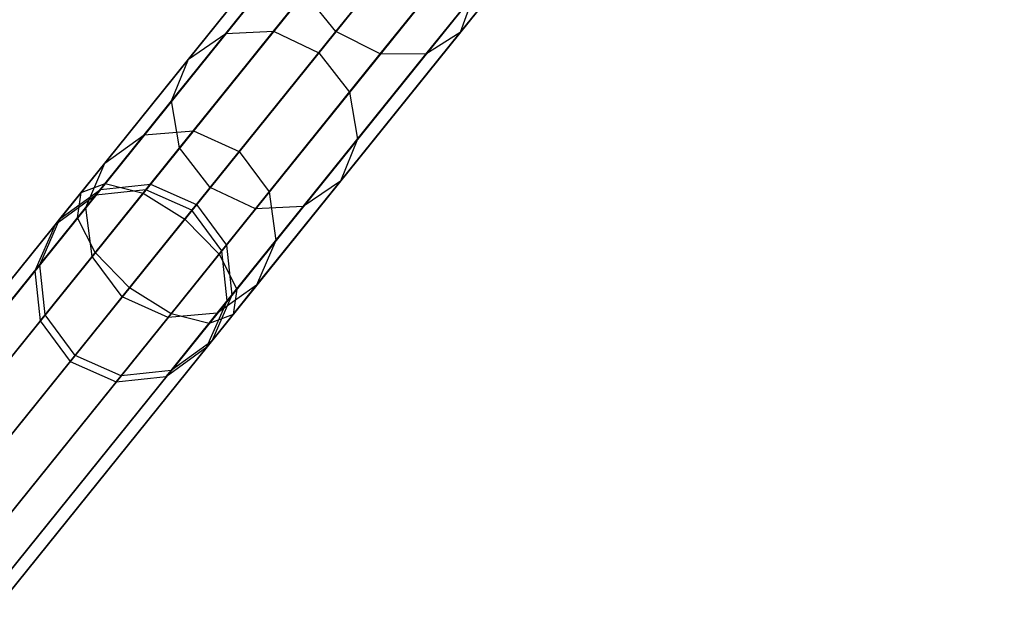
# Model space of a CAD drawing. Extents: x -129 to 129, y -127 to 130.
# Tile 20 of 188: x -57.89 to -47.78, y -72.5 to -66.55. Entities that reach past the tile are written whole.
import ezdxf

# ---------------------------------------------------------------- set-up
doc = ezdxf.new("R2010")
doc.units = 0
doc.header["$LTSCALE"] = 25.4
doc.layers.get('0').update_dxf_attribs({"linetype": 'CONTINUOUS'})

# ---------------------------------------------------------------- blocks, each defined once
blk = doc.blocks.new('NOME_B_PM2_STL')
at = {"color": 0}
for p, q in [((93.092, -44.505, 524.578), (61.746, -83.459, 524.578)), ((93.092, -44.505, 524.578), (61.746, -83.459, 524.578)), ((61.746, -83.459, 344.578), (93.092, -44.505, 344.578)), ((61.746, -83.459, 344.578), (93.092, -44.505, 344.578)), ((93.196, -44.589, 525.078), (61.85, -83.543, 525.078)), ((93.196, -44.589, 525.078), (61.85, -83.543, 525.078)), ((93.196, -44.589, 524.078), (61.85, -83.543, 524.078)), ((93.196, -44.589, 524.078), (61.85, -83.543, 524.078)), ((61.85, -83.543, 344.078), (93.196, -44.589, 344.078)), ((61.85, -83.543, 344.078), (93.196, -44.589, 344.078)), ((61.85, -83.543, 345.078), (93.196, -44.589, 345.078)), ((61.85, -83.543, 345.078), (93.196, -44.589, 345.078)), ((93.481, -44.819, 525.444), (62.135, -83.773, 525.444)), ((93.481, -44.819, 525.444), (62.135, -83.773, 525.444)), ((93.481, -44.819, 523.712), (62.135, -83.773, 523.712)), ((93.481, -44.819, 523.712), (62.135, -83.773, 523.712)), ((62.135, -83.773, 343.712), (93.481, -44.819, 343.712)), ((62.135, -83.773, 343.712), (93.481, -44.819, 343.712)), ((62.135, -83.773, 345.444), (93.481, -44.819, 345.444)), ((62.135, -83.773, 345.444), (93.481, -44.819, 345.444)), ((93.871, -45.132, 523.578), (62.525, -84.086, 523.578)), ((93.871, -45.132, 525.578), (62.525, -84.086, 525.578)), ((93.871, -45.132, 525.578), (62.525, -84.086, 525.578)), ((93.871, -45.132, 523.578), (62.525, -84.086, 523.578)), ((62.525, -84.086, 345.578), (93.871, -45.132, 345.578)), ((62.525, -84.086, 343.578), (93.871, -45.132, 343.578)), ((62.525, -84.086, 343.578), (93.871, -45.132, 343.578)), ((62.525, -84.086, 345.578), (93.871, -45.132, 345.578)), ((94.26, -45.446, 523.712), (62.914, -84.4, 523.712)), ((94.26, -45.446, 523.712), (62.914, -84.4, 523.712)), ((94.26, -45.446, 525.444), (62.914, -84.4, 525.444)), ((94.26, -45.446, 525.444), (62.914, -84.4, 525.444)), ((62.914, -84.4, 345.444), (94.26, -45.446, 345.444)), ((62.914, -84.4, 345.444), (94.26, -45.446, 345.444)), ((62.914, -84.4, 343.712), (94.26, -45.446, 343.712)), ((62.914, -84.4, 343.712), (94.26, -45.446, 343.712)), ((94.546, -45.675, 524.078), (63.199, -84.629, 524.078)), ((94.546, -45.675, 524.078), (63.199, -84.629, 524.078)), ((94.546, -45.675, 525.078), (63.199, -84.629, 525.078)), ((94.546, -45.675, 525.078), (63.199, -84.629, 525.078)), ((63.199, -84.629, 345.078), (94.546, -45.675, 345.078)), ((63.199, -84.629, 345.078), (94.546, -45.675, 345.078)), ((63.199, -84.629, 344.078), (94.546, -45.675, 344.078)), ((63.199, -84.629, 344.078), (94.546, -45.675, 344.078)), ((94.65, -45.759, 524.578), (63.304, -84.713, 524.578)), ((94.65, -45.759, 524.578), (63.304, -84.713, 524.578)), ((63.304, -84.713, 344.578), (94.65, -45.759, 344.578)), ((63.304, -84.713, 344.578), (94.65, -45.759, 344.578)), ((67.022, -77.699, 306.243), (78.42, -63.535, 46.243)), ((67.022, -77.699, 306.243), (78.42, -63.535, 46.243)), ((78.42, -63.535, 672.913), (73.598, -69.528, 562.913)), ((78.42, -63.535, 672.913), (73.598, -69.528, 562.913)), ((66.508, -77.754, 306.218), (77.906, -63.59, 46.218)), ((66.508, -77.754, 306.218), (77.906, -63.59, 46.218)), ((77.906, -63.59, 672.938), (73.084, -69.583, 562.938)), ((77.906, -63.59, 672.938), (73.084, -69.583, 562.938)), ((67.496, -77.909, 306.253), (78.894, -63.744, 46.252)), ((67.496, -77.909, 306.253), (78.894, -63.744, 46.252)), ((78.894, -63.744, 672.903), (74.071, -69.737, 562.903)), ((78.894, -63.744, 672.903), (74.071, -69.737, 562.903)), ((66.091, -78.059, 306.183), (77.489, -63.895, 46.183)), ((66.091, -78.059, 306.183), (77.489, -63.895, 46.183)), ((77.489, -63.895, 672.973), (72.667, -69.887, 562.973)), ((77.489, -63.895, 672.973), (72.667, -69.887, 562.973)), ((67.801, -78.326, 306.243), (79.199, -64.162, 46.243)), ((67.801, -78.326, 306.243), (79.199, -64.162, 46.243)), ((79.199, -64.162, 672.913), (74.377, -70.155, 562.913)), ((79.199, -64.162, 672.913), (74.377, -70.155, 562.913)), ((65.883, -78.532, 306.148), (77.281, -64.367, 46.148)), ((65.883, -78.532, 306.148), (77.281, -64.367, 46.148)), ((77.281, -64.367, 673.008), (72.459, -70.36, 563.008)), ((77.281, -64.367, 673.008), (72.459, -70.36, 563.008)), ((67.858, -78.84, 306.218), (79.256, -64.676, 46.218)), ((67.858, -78.84, 306.218), (79.256, -64.676, 46.218)), ((79.256, -64.676, 672.938), (74.433, -70.669, 562.938)), ((79.256, -64.676, 672.938), (74.433, -70.669, 562.938)), ((65.939, -79.046, 306.122), (77.337, -64.881, 46.122)), ((65.939, -79.046, 306.122), (77.337, -64.881, 46.122)), ((77.337, -64.881, 673.033), (72.515, -70.874, 563.033)), ((77.337, -64.881, 673.033), (72.515, -70.874, 563.033)), ((67.649, -79.313, 306.183), (79.047, -65.148, 46.183)), ((67.649, -79.313, 306.183), (79.047, -65.148, 46.183)), ((79.047, -65.148, 672.973), (74.225, -71.141, 562.973)), ((79.047, -65.148, 672.973), (74.225, -71.141, 562.973)), ((66.245, -79.463, 306.113), (77.643, -65.299, 46.113)), ((66.245, -79.463, 306.113), (77.643, -65.299, 46.113)), ((77.643, -65.299, 673.043), (72.821, -71.291, 563.043)), ((77.643, -65.299, 673.043), (72.821, -71.291, 563.043)), ((67.232, -79.618, 306.148), (78.63, -65.453, 46.148)), ((67.232, -79.618, 306.148), (78.63, -65.453, 46.148)), ((78.63, -65.453, 673.008), (73.808, -71.446, 563.008)), ((78.63, -65.453, 673.008), (73.808, -71.446, 563.008)), ((66.718, -79.673, 306.122), (78.116, -65.508, 46.122)), ((66.718, -79.673, 306.122), (78.116, -65.508, 46.122)), ((78.116, -65.508, 673.033), (73.294, -71.501, 563.033)), ((78.116, -65.508, 673.033), (73.294, -71.501, 563.033)), ((75.548, -67.902, 548.713), (77.183, -65.871, 545.917)), ((75.548, -67.902, 548.713), (77.183, -65.871, 545.917)), ((76.823, -67.913, 549.326), (78.379, -65.979, 546.663)), ((76.823, -67.913, 549.326), (78.379, -65.979, 546.663)), ((75.687, -66.134, 327.031), (72.935, -69.555, 325.421)), ((75.687, -66.134, 327.031), (72.935, -69.555, 325.421)), ((75.864, -66.128, 326.545), (73.181, -69.463, 324.974)), ((75.864, -66.128, 326.545), (73.181, -69.463, 324.974)), ((76.004, -68.133, 548.795), (77.628, -66.115, 546.017)), ((76.004, -68.133, 548.795), (77.628, -66.115, 546.017)), ((76.471, -68.137, 549.02), (78.066, -66.154, 546.29)), ((76.471, -68.137, 549.02), (78.066, -66.154, 546.29)), ((75.719, -66.308, 327.517), (72.897, -69.815, 325.867)), ((75.719, -66.308, 327.517), (72.897, -69.815, 325.867)), ((76.203, -66.291, 326.189), (73.569, -69.563, 324.648)), ((76.203, -66.291, 326.189), (73.569, -69.563, 324.648)), ((74.419, -67.924, 552.624), (75.617, -66.435, 549.632)), ((74.419, -67.924, 552.624), (75.617, -66.435, 549.632)), ((74.908, -67.9, 552.792), (76.083, -66.439, 549.856)), ((74.908, -67.9, 552.792), (76.083, -66.439, 549.856)), ((75.951, -66.604, 327.873), (73.079, -70.173, 326.193)), ((75.951, -66.604, 327.873), (73.079, -70.173, 326.193)), ((73.997, -69.83, 324.528), (76.612, -66.58, 326.058)), ((73.997, -69.83, 324.528), (76.612, -66.58, 326.058)), ((74.036, -68.186, 552.395), (75.265, -66.659, 549.326)), ((74.036, -68.186, 552.395), (75.265, -66.659, 549.326)), ((76.539, -66.67, 549.938), (75.372, -68.12, 552.854)), ((76.539, -66.67, 549.938), (75.372, -68.12, 552.854)), ((76.321, -66.942, 328.004), (73.43, -70.534, 326.313)), ((76.321, -66.942, 328.004), (73.43, -70.534, 326.313)), ((76.982, -66.918, 326.189), (74.349, -70.19, 324.648)), ((76.982, -66.918, 326.189), (74.349, -70.19, 324.648)), ((73.862, -68.616, 552.165), (75.121, -67.051, 549.02)), ((73.862, -68.616, 552.165), (75.121, -67.051, 549.02)), ((75.687, -68.527, 552.792), (76.862, -67.066, 549.856)), ((75.687, -68.527, 552.792), (76.862, -67.066, 549.856)), ((76.73, -67.231, 327.873), (73.858, -70.8, 326.193)), ((76.73, -67.231, 327.873), (73.858, -70.8, 326.193)), ((77.214, -67.213, 326.545), (74.53, -70.549, 324.974)), ((77.214, -67.213, 326.545), (74.53, -70.549, 324.974)), ((77.068, -67.394, 327.517), (74.247, -70.901, 325.867)), ((77.068, -67.394, 327.517), (74.247, -70.901, 325.867)), ((77.245, -67.388, 327.031), (74.493, -70.809, 325.421)), ((77.245, -67.388, 327.031), (74.493, -70.809, 325.421)), ((73.944, -69.098, 551.997), (75.225, -67.506, 548.795)), ((73.944, -69.098, 551.997), (75.225, -67.506, 548.795)), ((75.548, -67.902, 548.713), (75.225, -67.506, 548.795)), ((75.548, -67.902, 548.713), (75.225, -67.506, 548.795)), ((75.769, -69.009, 552.624), (76.966, -67.521, 549.632)), ((75.769, -69.009, 552.624), (76.966, -67.521, 549.632)), ((76.966, -67.521, 549.632), (76.823, -67.913, 549.326)), ((76.966, -67.521, 549.632), (76.823, -67.913, 549.326)), ((73.582, -68.964, 555.913), (74.419, -67.924, 552.624)), ((73.582, -68.964, 555.913), (74.419, -67.924, 552.624)), ((74.036, -68.186, 552.395), (74.419, -67.924, 552.624)), ((74.036, -68.186, 552.395), (74.419, -67.924, 552.624)), ((74.086, -68.921, 556.019), (74.908, -67.9, 552.792)), ((74.086, -68.921, 556.019), (74.908, -67.9, 552.792)), ((74.259, -69.505, 551.935), (75.548, -67.902, 548.713)), ((74.259, -69.505, 551.935), (75.548, -67.902, 548.713)), ((74.419, -67.924, 552.624), (74.908, -67.9, 552.792)), ((74.419, -67.924, 552.624), (74.908, -67.9, 552.792)), ((74.908, -67.9, 552.792), (75.372, -68.12, 552.854)), ((74.908, -67.9, 552.792), (75.372, -68.12, 552.854)), ((76.004, -68.133, 548.795), (75.548, -67.902, 548.713)), ((76.004, -68.133, 548.795), (75.548, -67.902, 548.713)), ((75.595, -69.439, 552.395), (76.823, -67.913, 549.326)), ((75.595, -69.439, 552.395), (76.823, -67.913, 549.326)), ((76.823, -67.913, 549.326), (76.471, -68.137, 549.02)), ((76.823, -67.913, 549.326), (76.471, -68.137, 549.02)), ((73.177, -69.253, 555.768), (74.036, -68.186, 552.395)), ((73.177, -69.253, 555.768), (74.036, -68.186, 552.395)), ((73.862, -68.616, 552.165), (74.036, -68.186, 552.395)), ((73.862, -68.616, 552.165), (74.036, -68.186, 552.395)), ((75.372, -68.12, 552.854), (74.556, -69.135, 556.058)), ((75.372, -68.12, 552.854), (74.556, -69.135, 556.058)), ((74.723, -69.725, 551.997), (76.004, -68.133, 548.795)), ((74.723, -69.725, 551.997), (76.004, -68.133, 548.795)), ((75.212, -69.701, 552.165), (76.471, -68.137, 549.02)), ((75.212, -69.701, 552.165), (76.471, -68.137, 549.02)), ((75.372, -68.12, 552.854), (75.687, -68.527, 552.792)), ((75.372, -68.12, 552.854), (75.687, -68.527, 552.792)), ((76.471, -68.137, 549.02), (76.004, -68.133, 548.795)), ((76.471, -68.137, 549.02), (76.004, -68.133, 548.795)), ((74.865, -69.548, 556.019), (75.687, -68.527, 552.792)), ((74.865, -69.548, 556.019), (75.687, -68.527, 552.792)), ((75.687, -68.527, 552.792), (75.769, -69.009, 552.624)), ((75.687, -68.527, 552.792), (75.769, -69.009, 552.624)), ((72.982, -69.71, 555.622), (73.862, -68.616, 552.165)), ((72.982, -69.71, 555.622), (73.862, -68.616, 552.165)), ((73.944, -69.098, 551.997), (73.862, -68.616, 552.165)), ((73.944, -69.098, 551.997), (73.862, -68.616, 552.165)), ((73.132, -69.524, 559.389), (73.582, -68.964, 555.913)), ((73.132, -69.524, 559.389), (73.582, -68.964, 555.913)), ((73.177, -69.253, 555.768), (73.582, -68.964, 555.913)), ((73.177, -69.253, 555.768), (73.582, -68.964, 555.913)), ((73.582, -68.964, 555.913), (74.086, -68.921, 556.019)), ((73.582, -68.964, 555.913), (74.086, -68.921, 556.019)), ((73.645, -69.47, 559.43), (74.086, -68.921, 556.019)), ((73.645, -69.47, 559.43), (74.086, -68.921, 556.019)), ((74.086, -68.921, 556.019), (74.556, -69.135, 556.058)), ((74.086, -68.921, 556.019), (74.556, -69.135, 556.058)), ((73.047, -70.212, 555.516), (73.944, -69.098, 551.997)), ((73.047, -70.212, 555.516), (73.944, -69.098, 551.997)), ((74.259, -69.505, 551.935), (73.944, -69.098, 551.997)), ((74.259, -69.505, 551.935), (73.944, -69.098, 551.997)), ((74.931, -70.05, 555.913), (75.769, -69.009, 552.624)), ((74.931, -70.05, 555.913), (75.769, -69.009, 552.624)), ((75.769, -69.009, 552.624), (75.595, -69.439, 552.395)), ((75.769, -69.009, 552.624), (75.595, -69.439, 552.395)), ((74.556, -69.135, 556.058), (74.118, -69.68, 559.445)), ((74.556, -69.135, 556.058), (74.118, -69.68, 559.445)), ((74.556, -69.135, 556.058), (74.865, -69.548, 556.019)), ((74.556, -69.135, 556.058), (74.865, -69.548, 556.019)), ((72.716, -69.827, 559.333), (73.177, -69.253, 555.768)), ((72.716, -69.827, 559.333), (73.177, -69.253, 555.768)), ((72.982, -69.71, 555.622), (73.177, -69.253, 555.768)), ((72.982, -69.71, 555.622), (73.177, -69.253, 555.768)), ((73.181, -69.463, 324.974), (70.799, -72.423, 322.453)), ((73.181, -69.463, 324.974), (70.799, -72.423, 322.453)), ((72.935, -69.555, 325.421), (73.181, -69.463, 324.974)), ((72.935, -69.555, 325.421), (73.181, -69.463, 324.974)), ((73.132, -69.524, 559.389), (73.645, -69.47, 559.43)), ((73.132, -69.524, 559.389), (73.645, -69.47, 559.43)), ((73.181, -69.463, 324.974), (73.569, -69.563, 324.648)), ((73.181, -69.463, 324.974), (73.569, -69.563, 324.648)), ((73.598, -69.528, 562.913), (73.645, -69.47, 559.43)), ((73.598, -69.528, 562.913), (73.645, -69.47, 559.43)), ((73.645, -69.47, 559.43), (74.118, -69.68, 559.445)), ((73.645, -69.47, 559.43), (74.118, -69.68, 559.445)), ((74.735, -70.507, 555.768), (75.595, -69.439, 552.395)), ((74.735, -70.507, 555.768), (75.595, -69.439, 552.395)), ((75.595, -69.439, 552.395), (75.212, -69.701, 552.165)), ((75.595, -69.439, 552.395), (75.212, -69.701, 552.165)), ((72.935, -69.555, 325.421), (70.492, -72.59, 322.834)), ((72.935, -69.555, 325.421), (70.492, -72.59, 322.834)), ((73.569, -69.563, 324.648), (71.232, -72.468, 322.174)), ((73.569, -69.563, 324.648), (71.232, -72.468, 322.174)), ((73.084, -69.583, 562.938), (72.667, -69.887, 562.973)), ((73.084, -69.583, 562.938), (72.667, -69.887, 562.973)), ((72.716, -69.827, 559.333), (73.132, -69.524, 559.389)), ((72.716, -69.827, 559.333), (73.132, -69.524, 559.389)), ((72.897, -69.815, 325.867), (72.935, -69.555, 325.421)), ((72.897, -69.815, 325.867), (72.935, -69.555, 325.421)), ((73.084, -69.583, 562.938), (73.132, -69.524, 559.389)), ((73.084, -69.583, 562.938), (73.132, -69.524, 559.389)), ((73.598, -69.528, 562.913), (73.084, -69.583, 562.938)), ((73.598, -69.528, 562.913), (73.084, -69.583, 562.938)), ((73.356, -70.626, 555.477), (74.259, -69.505, 551.935)), ((73.356, -70.626, 555.477), (74.259, -69.505, 551.935)), ((73.569, -69.563, 324.648), (73.997, -69.83, 324.528)), ((73.569, -69.563, 324.648), (73.997, -69.83, 324.528)), ((74.071, -69.737, 562.903), (73.598, -69.528, 562.913)), ((74.071, -69.737, 562.903), (73.598, -69.528, 562.913)), ((74.723, -69.725, 551.997), (74.259, -69.505, 551.935)), ((74.723, -69.725, 551.997), (74.259, -69.505, 551.935)), ((74.424, -70.097, 559.43), (74.865, -69.548, 556.019)), ((74.424, -70.097, 559.43), (74.865, -69.548, 556.019)), ((74.865, -69.548, 556.019), (74.931, -70.05, 555.913)), ((74.865, -69.548, 556.019), (74.931, -70.05, 555.913)), ((74.118, -69.68, 559.445), (74.071, -69.737, 562.903)), ((74.118, -69.68, 559.445), (74.071, -69.737, 562.903)), ((74.118, -69.68, 559.445), (74.424, -70.097, 559.43)), ((74.118, -69.68, 559.445), (74.424, -70.097, 559.43)), ((74.331, -70.796, 555.622), (75.212, -69.701, 552.165)), ((74.331, -70.796, 555.622), (75.212, -69.701, 552.165)), ((75.212, -69.701, 552.165), (74.723, -69.725, 551.997)), ((75.212, -69.701, 552.165), (74.723, -69.725, 551.997)), ((72.509, -70.298, 559.277), (72.982, -69.71, 555.622)), ((72.509, -70.298, 559.277), (72.982, -69.71, 555.622)), ((73.047, -70.212, 555.516), (72.982, -69.71, 555.622)), ((73.047, -70.212, 555.516), (72.982, -69.71, 555.622)), ((73.826, -70.839, 555.516), (74.723, -69.725, 551.997)), ((73.826, -70.839, 555.516), (74.723, -69.725, 551.997)), ((74.377, -70.155, 562.913), (74.071, -69.737, 562.903)), ((74.377, -70.155, 562.913), (74.071, -69.737, 562.903)), ((72.897, -69.815, 325.867), (70.393, -72.926, 323.216)), ((72.897, -69.815, 325.867), (70.393, -72.926, 323.216)), ((71.676, -72.714, 322.072), (73.997, -69.83, 324.528)), ((71.676, -72.714, 322.072), (73.997, -69.83, 324.528)), ((72.667, -69.887, 562.973), (72.459, -70.36, 563.008)), ((72.667, -69.887, 562.973), (72.459, -70.36, 563.008)), ((72.509, -70.298, 559.277), (72.716, -69.827, 559.333)), ((72.509, -70.298, 559.277), (72.716, -69.827, 559.333)), ((72.667, -69.887, 562.973), (72.716, -69.827, 559.333)), ((72.667, -69.887, 562.973), (72.716, -69.827, 559.333)), ((73.079, -70.173, 326.193), (72.897, -69.815, 325.867)), ((73.079, -70.173, 326.193), (72.897, -69.815, 325.867)), ((73.997, -69.83, 324.528), (74.349, -70.19, 324.648)), ((73.997, -69.83, 324.528), (74.349, -70.19, 324.648)), ((74.377, -70.155, 562.913), (74.424, -70.097, 559.43)), ((74.377, -70.155, 562.913), (74.424, -70.097, 559.43)), ((74.424, -70.097, 559.43), (74.481, -70.61, 559.389)), ((74.424, -70.097, 559.43), (74.481, -70.61, 559.389)), ((74.481, -70.61, 559.389), (74.931, -70.05, 555.913)), ((74.481, -70.61, 559.389), (74.931, -70.05, 555.913)), ((74.931, -70.05, 555.913), (74.735, -70.507, 555.768)), ((74.931, -70.05, 555.913), (74.735, -70.507, 555.768)), ((73.079, -70.173, 326.193), (70.53, -73.34, 323.495)), ((73.079, -70.173, 326.193), (70.53, -73.34, 323.495)), ((74.349, -70.19, 324.648), (72.011, -73.095, 322.174)), ((74.349, -70.19, 324.648), (72.011, -73.095, 322.174)), ((73.43, -70.534, 326.313), (73.079, -70.173, 326.193)), ((73.43, -70.534, 326.313), (73.079, -70.173, 326.193)), ((74.349, -70.19, 324.648), (74.53, -70.549, 324.974)), ((74.349, -70.19, 324.648), (74.53, -70.549, 324.974)), ((74.433, -70.669, 562.938), (74.377, -70.155, 562.913)), ((74.433, -70.669, 562.938), (74.377, -70.155, 562.913)), ((72.459, -70.36, 563.008), (72.509, -70.298, 559.277)), ((72.459, -70.36, 563.008), (72.509, -70.298, 559.277)), ((72.566, -70.811, 559.236), (72.509, -70.298, 559.277)), ((72.566, -70.811, 559.236), (72.509, -70.298, 559.277)), ((72.566, -70.811, 559.236), (73.047, -70.212, 555.516)), ((72.566, -70.811, 559.236), (73.047, -70.212, 555.516)), ((73.356, -70.626, 555.477), (73.047, -70.212, 555.516)), ((73.356, -70.626, 555.477), (73.047, -70.212, 555.516)), ((72.459, -70.36, 563.008), (72.515, -70.874, 563.033)), ((72.459, -70.36, 563.008), (72.515, -70.874, 563.033)), ((74.274, -71.081, 559.333), (74.735, -70.507, 555.768)), ((74.274, -71.081, 559.333), (74.735, -70.507, 555.768)), ((74.735, -70.507, 555.768), (74.331, -70.796, 555.622)), ((74.735, -70.507, 555.768), (74.331, -70.796, 555.622)), ((73.43, -70.534, 326.313), (70.865, -73.721, 323.597)), ((73.43, -70.534, 326.313), (70.865, -73.721, 323.597)), ((74.53, -70.549, 324.974), (72.148, -73.508, 322.453)), ((74.53, -70.549, 324.974), (72.148, -73.508, 322.453)), ((73.858, -70.8, 326.193), (73.43, -70.534, 326.313)), ((73.858, -70.8, 326.193), (73.43, -70.534, 326.313)), ((74.481, -70.61, 559.389), (74.274, -71.081, 559.333)), ((74.481, -70.61, 559.389), (74.274, -71.081, 559.333)), ((74.433, -70.669, 562.938), (74.481, -70.61, 559.389)), ((74.433, -70.669, 562.938), (74.481, -70.61, 559.389)), ((74.53, -70.549, 324.974), (74.493, -70.809, 325.421)), ((74.53, -70.549, 324.974), (74.493, -70.809, 325.421)), ((72.872, -71.228, 559.221), (73.356, -70.626, 555.477)), ((72.872, -71.228, 559.221), (73.356, -70.626, 555.477)), ((73.826, -70.839, 555.516), (73.356, -70.626, 555.477)), ((73.826, -70.839, 555.516), (73.356, -70.626, 555.477)), ((74.225, -71.141, 562.973), (74.433, -70.669, 562.938)), ((74.225, -71.141, 562.973), (74.433, -70.669, 562.938)), ((73.858, -70.8, 326.193), (71.309, -73.967, 323.495)), ((73.858, -70.8, 326.193), (71.309, -73.967, 323.495)), ((74.493, -70.809, 325.421), (72.05, -73.844, 322.834)), ((74.493, -70.809, 325.421), (72.05, -73.844, 322.834)), ((72.515, -70.874, 563.033), (72.566, -70.811, 559.236)), ((72.515, -70.874, 563.033), (72.566, -70.811, 559.236)), ((72.872, -71.228, 559.221), (72.566, -70.811, 559.236)), ((72.872, -71.228, 559.221), (72.566, -70.811, 559.236)), ((74.331, -70.796, 555.622), (73.826, -70.839, 555.516)), ((74.331, -70.796, 555.622), (73.826, -70.839, 555.516)), ((73.858, -71.384, 559.277), (74.331, -70.796, 555.622)), ((73.858, -71.384, 559.277), (74.331, -70.796, 555.622)), ((74.247, -70.901, 325.867), (73.858, -70.8, 326.193)), ((74.247, -70.901, 325.867), (73.858, -70.8, 326.193)), ((74.493, -70.809, 325.421), (74.247, -70.901, 325.867)), ((74.493, -70.809, 325.421), (74.247, -70.901, 325.867)), ((74.247, -70.901, 325.867), (71.743, -74.012, 323.216)), ((74.247, -70.901, 325.867), (71.743, -74.012, 323.216)), ((72.515, -70.874, 563.033), (72.821, -71.291, 563.043)), ((72.515, -70.874, 563.033), (72.821, -71.291, 563.043)), ((73.345, -71.438, 559.236), (73.826, -70.839, 555.516)), ((73.345, -71.438, 559.236), (73.826, -70.839, 555.516)), ((74.274, -71.081, 559.333), (73.858, -71.384, 559.277)), ((74.274, -71.081, 559.333), (73.858, -71.384, 559.277)), ((74.225, -71.141, 562.973), (74.274, -71.081, 559.333)), ((74.225, -71.141, 562.973), (74.274, -71.081, 559.333)), ((73.808, -71.446, 563.008), (74.225, -71.141, 562.973)), ((73.808, -71.446, 563.008), (74.225, -71.141, 562.973)), ((72.821, -71.291, 563.043), (72.872, -71.228, 559.221)), ((72.821, -71.291, 563.043), (72.872, -71.228, 559.221)), ((72.821, -71.291, 563.043), (73.294, -71.501, 563.033)), ((72.821, -71.291, 563.043), (73.294, -71.501, 563.033)), ((73.345, -71.438, 559.236), (72.872, -71.228, 559.221)), ((73.345, -71.438, 559.236), (72.872, -71.228, 559.221)), ((73.858, -71.384, 559.277), (73.345, -71.438, 559.236)), ((73.858, -71.384, 559.277), (73.345, -71.438, 559.236)), ((73.808, -71.446, 563.008), (73.858, -71.384, 559.277)), ((73.808, -71.446, 563.008), (73.858, -71.384, 559.277)), ((73.294, -71.501, 563.033), (73.345, -71.438, 559.236)), ((73.294, -71.501, 563.033), (73.345, -71.438, 559.236)), ((73.294, -71.501, 563.033), (73.808, -71.446, 563.008)), ((73.294, -71.501, 563.033), (73.808, -71.446, 563.008))]:
    blk.add_line(p, q, dxfattribs=at)

msp = doc.modelspace()

# ---------------------------------------------------------------- block references
at = {"color": 253}
msp.add_blockref('NOME_B_PM2_STL', (-130.189, 1.234, -1724.862), dxfattribs=at)

doc.saveas('drawing.dxf')
